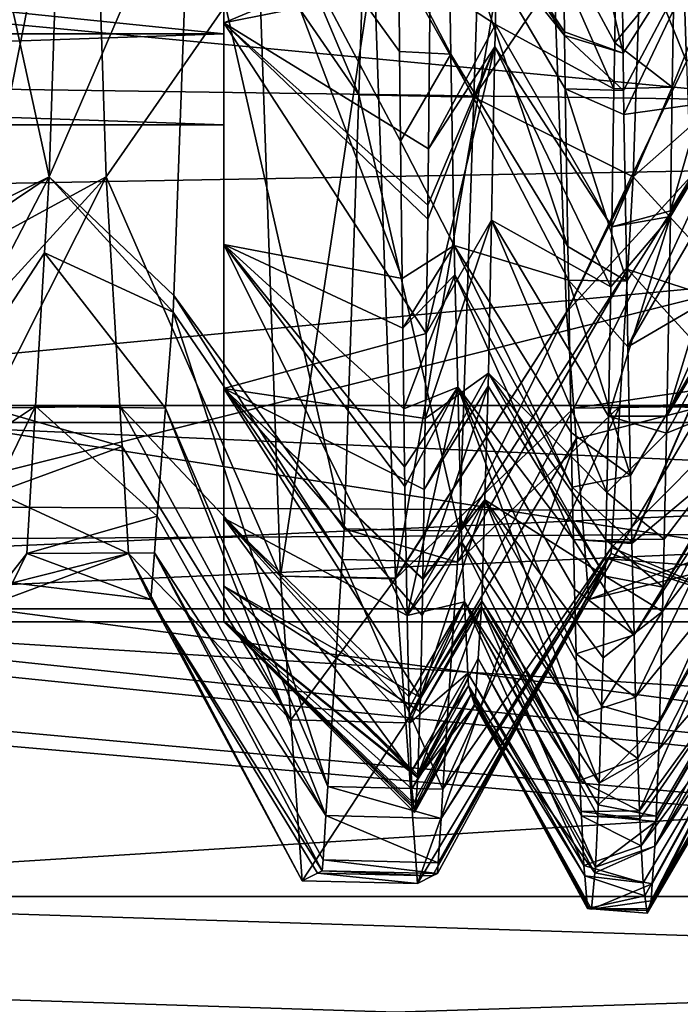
# Model space of a CAD drawing. Extents: x 0 to 200, y 18 to 95.
# Tile 62 of 256: x 70.15 to 71.28, y 36.57 to 38.26. Entities that reach past the tile are written whole.
import ezdxf

# ---------------------------------------------------------------- set-up
doc = ezdxf.new("R2010")
doc.units = 0

msp = doc.modelspace()

# ---------------------------------------------------------------- linework, layer by layer
for points in [[(74.999992, 38.705051, 264.203949), (69.499992, 40.148029, 262.711578), (69.499992, 37.328255, 266.436615)], [(69.499992, 40.148029, 279.288422), (74.999992, 38.705051, 277.796051), (69.499992, 37.328255, 275.563385)], [(57.676323, 39.482059, 55.068108), (57.032787, 38.471405, 54.206055), (77.999992, 36.329296, 51.023918)], [(77.999992, 39.43364, 55.12487), (57.676323, 39.482059, 55.068108), (77.999992, 36.329296, 51.023918)], [(70.499992, 39.447529, 50.816853), (70.499992, 38.694893, 49.305363), (70.499992, 37.872574, 49.534748)], [(70.499992, 38.619595, 51.090416), (70.499992, 39.447529, 50.816853), (70.499992, 37.872574, 49.534748)], [(57.083755, 38.539112, 37.722298), (77.999992, 39.43364, 36.87513), (77.999992, 36.329296, 40.976082)], [(66.999992, 39.196945, 259.53186), (99.683624, 39.210865, 259.553802), (66.999992, 35.485626, 263.375061)], [(99.683624, 39.210865, 259.553802), (100.000092, 38.878841, 259.761322), (66.999992, 35.485626, 263.375061)], [(122.799995, 37.156258, 280.72522), (66.999992, 39.196945, 282.468109), (66.999992, 35.485626, 278.624939)], [(122.799995, 39.196945, 282.468109), (66.999992, 39.196945, 282.468109), (122.799995, 37.156258, 280.72522)], [(70.499992, 39.145817, 40.109821), (70.85421, 38.400295, 40.596745), (70.499992, 38.25161, 41.590683)], [(70.499992, 38.694893, 42.694637), (70.499992, 39.145817, 40.109821), (70.499992, 38.25161, 41.590683)], [(70.201164, 37.98822, 42.173164), (69.956512, 39.107113, 39.33535), (69.921013, 37.848976, 41.304398)], [(70.236015, 39.039757, 40.258156), (69.956512, 39.107113, 39.33535), (70.201164, 37.98822, 42.173164)], [(70.442589, 38.54855, 41.136189), (70.236015, 39.039757, 40.258156), (70.201164, 37.98822, 42.173164)], [(71.04866, 38.785362, 51.358006), (71.264359, 39.02824, 51.720867), (71.292267, 38.185917, 50.186871)], [(71.264359, 39.02824, 51.720867), (71.559372, 38.385303, 51.662868), (71.292267, 38.185917, 50.186871)], [(100.000092, 38.878841, 259.761322), (100.607681, 38.474895, 260.105988), (66.999992, 35.485626, 263.375061)], [(70.05423, 38.634434, 51.043041), (70.271301, 38.81871, 51.339287), (70.082428, 37.870823, 49.449501)], [(70.271301, 38.81871, 51.339287), (70.29882, 37.98822, 49.826836), (70.082428, 37.870823, 49.449501)], [(70.271301, 38.81871, 51.339287), (70.559975, 38.364433, 51.624805), (70.29882, 37.98822, 49.826836)], [(70.45153, 38.790855, 40.630531), (70.442589, 38.54855, 41.136189), (70.731232, 38.128777, 40.902004)], [(70.742119, 38.455162, 40.263931), (70.45153, 38.790855, 40.630531), (70.731232, 38.128777, 40.902004)], [(70.757126, 38.360119, 51.627525), (71.04866, 38.785362, 51.358006), (70.794334, 37.301437, 49.420498)], [(71.04866, 38.785362, 51.358006), (71.086639, 37.75663, 49.211193), (70.794334, 37.301437, 49.420498)], [(71.04866, 38.785362, 51.358006), (71.292267, 38.185917, 50.186871), (71.086639, 37.75663, 49.211193)], [(71.45153, 38.790855, 40.630531), (71.219925, 38.55418, 41.142464), (71.429329, 38.18948, 41.885509)], [(74.999992, 37.573086, 266.554504), (74.999992, 38.705051, 264.203949), (69.499992, 37.328255, 266.436615)], [(74.999992, 38.705051, 277.796051), (74.999992, 37.573086, 275.445496), (69.499992, 37.328255, 275.563385)], [(65.999992, 38.694893, 42.694637), (70.499992, 38.232811, 44.318691), (65.999992, 38.232811, 44.318691)], [(65.999992, 38.694893, 42.694637), (70.499992, 38.694893, 42.694637), (70.499992, 38.232811, 44.318691)], [(70.499992, 38.694893, 49.305363), (65.999992, 38.694893, 49.305363), (65.999992, 38.232811, 47.681309)], [(70.499992, 38.232811, 47.681309), (70.499992, 38.694893, 49.305363), (65.999992, 38.232811, 47.681309)], [(70.499992, 38.694893, 49.305363), (70.499992, 38.232811, 47.681309), (70.499992, 37.404144, 47.873814)], [(70.499992, 37.872574, 49.534748), (70.499992, 38.694893, 49.305363), (70.499992, 37.404144, 47.873814)], [(70.499992, 38.232811, 44.318691), (70.499992, 38.694893, 42.694637), (70.499992, 37.625996, 43.203503)], [(70.499992, 38.694893, 42.694637), (70.499992, 38.25161, 41.590683), (70.499992, 37.625996, 43.203503)], [(71.077423, 38.657631, 52.061481), (70.883202, 38.538502, 51.240997), (71.083221, 38.236629, 51.423561)], [(71.077423, 38.657631, 52.061481), (71.083221, 38.236629, 51.423561), (71.183685, 38.200008, 51.350636)], [(71.178581, 38.556339, 51.922119), (71.077423, 38.657631, 52.061481), (71.183685, 38.200008, 51.350636)], [(71.267914, 38.141697, 40.754581), (71.471085, 38.646252, 40.5998), (71.264709, 37.930378, 41.121052)], [(71.471085, 38.646252, 40.5998), (71.464851, 38.256435, 41.292873), (71.264709, 37.930378, 41.121052)], [(71.270935, 38.341171, 40.408657), (71.471085, 38.646252, 40.5998), (71.267914, 38.141697, 40.754581)], [(70.499992, 38.619595, 51.090416), (70.499992, 37.872574, 49.534748), (70.805344, 37.814377, 50.195518)], [(70.802788, 38.049171, 50.662193), (70.499992, 38.619595, 51.090416), (70.805344, 37.814377, 50.195518)], [(70.801109, 38.202847, 50.967628), (70.499992, 38.619595, 51.090416), (70.802788, 38.049171, 50.662193)], [(70.799553, 38.368942, 51.238495), (70.499992, 38.619595, 51.090416), (70.801109, 38.202847, 50.967628)], [(70.853508, 38.322723, 40.717113), (70.970108, 38.588043, 40.711727), (70.965065, 38.249023, 41.257614)], [(70.965065, 38.249023, 41.257614), (70.970108, 38.588043, 40.711727), (71.168076, 38.138718, 40.752701)], [(70.970108, 38.588043, 40.711727), (71.169327, 38.217766, 40.607281), (71.168076, 38.138718, 40.752701)], [(70.970108, 38.588043, 40.711727), (71.170113, 38.275005, 40.520054), (71.169327, 38.217766, 40.607281)], [(110.863342, 37.567757, 275.501373), (39.5, 38.566761, 277.913177), (41.911797, 37.567757, 275.501373)], [(113.275154, 38.566761, 277.913177), (39.5, 38.566761, 277.913177), (110.863342, 37.567757, 275.501373)], [(103.275146, 38.566761, 267.913177), (105.686966, 37.567757, 270.324982), (47.088192, 37.567757, 270.324982)], [(49.499989, 38.566761, 267.913177), (103.275146, 38.566761, 267.913177), (47.088192, 37.567757, 270.324982)], [(70.442589, 38.54855, 41.136189), (70.201164, 37.98822, 42.173164), (70.414398, 37.785133, 42.729321)], [(70.442589, 38.54855, 41.136189), (70.414398, 37.785133, 42.729321), (70.706474, 37.386234, 42.35368)], [(70.731232, 38.128777, 40.902004), (70.442589, 38.54855, 41.136189), (70.706474, 37.386234, 42.35368)], [(71.219925, 38.55418, 41.142464), (70.928391, 38.124462, 40.89959), (71.201164, 37.98822, 42.173164)], [(71.219925, 38.55418, 41.142464), (70.939262, 38.450779, 40.261692), (70.928391, 38.124462, 40.89959)], [(71.383812, 38.514088, 51.165249), (71.178581, 38.556339, 51.922119), (71.183685, 38.200008, 51.350636)], [(71.429329, 38.18948, 41.885509), (71.219925, 38.55418, 41.142464), (71.201164, 37.98822, 42.173164)], [(56.827553, 38.240475, 38.107998), (57.083755, 38.539112, 37.722298), (77.999992, 36.329296, 40.976082)], [(70.883202, 38.538502, 51.240997), (70.884026, 38.478657, 51.153999), (71.083305, 38.230015, 51.413536)], [(71.083221, 38.236629, 51.423561), (70.883202, 38.538502, 51.240997), (71.083305, 38.230015, 51.413536)], [(71.383812, 38.514088, 51.165249), (71.183685, 38.200008, 51.350636), (71.184601, 38.13628, 51.248421)], [(71.383812, 38.514088, 51.165249), (71.184601, 38.13628, 51.248421), (71.185188, 38.095142, 51.182446)], [(71.390045, 38.123886, 50.472504), (71.383812, 38.514088, 51.165249), (71.185188, 38.095142, 51.182446)], [(70.884026, 38.478657, 51.153999), (70.799553, 38.368942, 51.238495), (70.888992, 38.198288, 50.586739)], [(70.884026, 38.478657, 51.153999), (70.888992, 38.198288, 50.586739), (71.089005, 37.869343, 50.753361)], [(71.084747, 38.13908, 51.247089), (70.884026, 38.478657, 51.153999), (71.089005, 37.869343, 50.753361)], [(71.083305, 38.230015, 51.413536), (70.884026, 38.478657, 51.153999), (71.084747, 38.13908, 51.247089)], [(57.032787, 38.471405, 54.206055), (56.778526, 38.1772, 53.818966), (77.999992, 36.329296, 51.023918)], [(100.607681, 38.474895, 260.105988), (102.160469, 37.442551, 260.986816), (66.999992, 35.485626, 263.375061)], [(70.742119, 38.455162, 40.263931), (70.731232, 38.128777, 40.902004), (70.928391, 38.124462, 40.89959)], [(70.939262, 38.450779, 40.261692), (70.742119, 38.455162, 40.263931), (70.928391, 38.124462, 40.89959)], [(70.85421, 38.400295, 40.596745), (70.853508, 38.322723, 40.717113), (70.499992, 38.25161, 41.590683)], [(70.29882, 37.98822, 49.826836), (70.559975, 38.364433, 51.624805), (70.597198, 37.305252, 49.417252)], [(70.559975, 38.364433, 51.624805), (70.757126, 38.360119, 51.627525), (70.597198, 37.305252, 49.417252)], [(70.597198, 37.305252, 49.417252), (70.757126, 38.360119, 51.627525), (70.794334, 37.301437, 49.420498)], [(70.799553, 38.368942, 51.238495), (70.801109, 38.202847, 50.967628), (70.888992, 38.198288, 50.586739)], [(69.199997, 38.339165, 265.546295), (76.999992, 37.597015, 267), (69.199997, 37.597015, 267)], [(69.199997, 38.339165, 265.546295), (76.999992, 38.339165, 265.546295), (76.999992, 37.597015, 267)], [(76.999992, 37.597015, 275), (76.999992, 38.339165, 276.453705), (69.199997, 37.597015, 275)], [(76.999992, 38.339165, 276.453705), (69.199997, 38.339165, 276.453705), (69.199997, 37.597015, 275)], [(71.169327, 38.217766, 40.607281), (71.270935, 38.341171, 40.408657), (71.267914, 38.141697, 40.754581)], [(71.170113, 38.275005, 40.520054), (71.270935, 38.341171, 40.408657), (71.169327, 38.217766, 40.607281)], [(70.499992, 38.25161, 41.590683), (70.853508, 38.322723, 40.717113), (70.850533, 38.036152, 41.256008)], [(70.853508, 38.322723, 40.717113), (70.965065, 38.249023, 41.257614), (70.850533, 38.036152, 41.256008)], [(70.499992, 38.25161, 41.590683), (70.846863, 37.720028, 41.939034), (70.499992, 37.625996, 43.203503)], [(70.499992, 38.25161, 41.590683), (70.849281, 37.915958, 41.482029), (70.846863, 37.720028, 41.939034)], [(70.499992, 38.25161, 41.590683), (70.849533, 37.93964, 41.437496), (70.849281, 37.915958, 41.482029)], [(70.499992, 38.25161, 41.590683), (70.850533, 38.036152, 41.256008), (70.849533, 37.93964, 41.437496)], [(70.965065, 38.249023, 41.257614), (70.964317, 38.21056, 41.345459), (70.850533, 38.036152, 41.256008)], [(70.964317, 38.21056, 41.345459), (70.965065, 38.249023, 41.257614), (71.164322, 37.902584, 41.187122)], [(70.965065, 38.249023, 41.257614), (71.168076, 38.138718, 40.752701), (71.164322, 37.902584, 41.187122)], [(71.464851, 38.256435, 41.292873), (71.461319, 38.035931, 41.684917), (71.258469, 37.578545, 41.864212)], [(71.264557, 37.920555, 41.138084), (71.464851, 38.256435, 41.292873), (71.258469, 37.578545, 41.864212)], [(71.264709, 37.930378, 41.121052), (71.464851, 38.256435, 41.292873), (71.264557, 37.920555, 41.138084)], [(55.795616, 37.037598, 39.66156), (56.827553, 38.240475, 38.107998), (77.999992, 36.329296, 40.976082)], [(65.999992, 38.232811, 44.318691), (70.499992, 38.077015, 46), (65.999992, 38.077015, 46)], [(70.499992, 38.232811, 47.681309), (65.999992, 38.232811, 47.681309), (65.999992, 38.077015, 46)], [(70.499992, 38.077015, 46), (70.499992, 38.232811, 47.681309), (65.999992, 38.077015, 46)], [(65.999992, 38.232811, 44.318691), (70.499992, 38.232811, 44.318691), (70.499992, 38.077015, 46)], [(70.499992, 38.232811, 47.681309), (70.499992, 38.077015, 46), (70.499992, 37.228249, 46.157074)], [(70.499992, 37.404144, 47.873814), (70.499992, 38.232811, 47.681309), (70.499992, 37.228249, 46.157074)], [(70.499992, 38.232811, 44.318691), (70.499992, 37.625996, 43.203503), (70.499992, 37.287701, 44.900005)], [(70.499992, 38.077015, 46), (70.499992, 38.232811, 44.318691), (70.499992, 37.287701, 44.900005)], [(71.083221, 38.236629, 51.423561), (71.083305, 38.230015, 51.413536), (71.183685, 38.200008, 51.350636)], [(71.083305, 38.230015, 51.413536), (71.084747, 38.13908, 51.247089), (71.184601, 38.13628, 51.248421)], [(71.183685, 38.200008, 51.350636), (71.083305, 38.230015, 51.413536), (71.184601, 38.13628, 51.248421)], [(70.964317, 38.21056, 41.345459), (70.958519, 37.914219, 42.022236), (70.846863, 37.720028, 41.939034)], [(70.849281, 37.915958, 41.482029), (70.964317, 38.21056, 41.345459), (70.846863, 37.720028, 41.939034)], [(70.849533, 37.93964, 41.437496), (70.964317, 38.21056, 41.345459), (70.849281, 37.915958, 41.482029)], [(70.850533, 38.036152, 41.256008), (70.964317, 38.21056, 41.345459), (70.849533, 37.93964, 41.437496)], [(70.958519, 37.914219, 42.022236), (70.964317, 38.21056, 41.345459), (71.162704, 37.800377, 41.375153)], [(70.964317, 38.21056, 41.345459), (71.164322, 37.902584, 41.187122), (71.162704, 37.800377, 41.375153)], [(71.169327, 38.217766, 40.607281), (71.267914, 38.141697, 40.754581), (71.168076, 38.138718, 40.752701)], [(70.888992, 38.198288, 50.586739), (70.801109, 38.202847, 50.967628), (70.802788, 38.049171, 50.662193)], [(70.888992, 38.198288, 50.586739), (70.802788, 38.049171, 50.662193), (70.894783, 37.870903, 49.924358)], [(70.888992, 38.198288, 50.586739), (70.894783, 37.870903, 49.924358), (71.089928, 37.811226, 50.646984)], [(71.089005, 37.869343, 50.753361), (70.888992, 38.198288, 50.586739), (71.089928, 37.811226, 50.646984)], [(56.778526, 38.1772, 53.818966), (55.740929, 36.976627, 52.239357), (77.999992, 36.329296, 51.023918)], [(71.292267, 38.185917, 50.186871), (71.298813, 37.98822, 49.826836), (71.086639, 37.75663, 49.211193)], [(71.429329, 38.18948, 41.885509), (71.201164, 37.98822, 42.173164), (71.413345, 37.75663, 42.788807)], [(71.168076, 38.138718, 40.752701), (71.267914, 38.141697, 40.754581), (71.164322, 37.902584, 41.187122)], [(71.267914, 38.141697, 40.754581), (71.264709, 37.930378, 41.121052), (71.164322, 37.902584, 41.187122)], [(70.731232, 38.128777, 40.902004), (70.706474, 37.386234, 42.35368), (70.903641, 37.381809, 42.351357)], [(70.928391, 38.124462, 40.89959), (70.731232, 38.128777, 40.902004), (70.903641, 37.381809, 42.351357)], [(71.201164, 37.98822, 42.173164), (70.928391, 38.124462, 40.89959), (70.903641, 37.381809, 42.351357)], [(71.084747, 38.13908, 51.247089), (71.089005, 37.869343, 50.753361), (71.189919, 37.809982, 50.627308)], [(71.185188, 38.095142, 51.182446), (71.084747, 38.13908, 51.247089), (71.189919, 37.809982, 50.627308)], [(71.184601, 38.13628, 51.248421), (71.084747, 38.13908, 51.247089), (71.185188, 38.095142, 51.182446)], [(71.390045, 38.123886, 50.472504), (71.185188, 38.095142, 51.182446), (71.189919, 37.809982, 50.627308)], [(71.390045, 38.123886, 50.472504), (71.189919, 37.809982, 50.627308), (71.191788, 37.697186, 50.407719)], [(71.391373, 38.040981, 50.325325), (71.390045, 38.123886, 50.472504), (71.191788, 37.697186, 50.407719)], [(70.499992, 38.077015, 46), (70.499992, 37.287701, 44.900005), (70.499992, 37.227016, 46)], [(70.499992, 37.228249, 46.157074), (70.499992, 38.077015, 46), (70.499992, 37.227016, 46)], [(70.894783, 37.870903, 49.924358), (70.802788, 38.049171, 50.662193), (70.805344, 37.814377, 50.195518)], [(71.396286, 37.816494, 49.741508), (71.391373, 38.040981, 50.325325), (71.191788, 37.697186, 50.407719)], [(71.461319, 38.035931, 41.684917), (71.458626, 37.912842, 42.006557), (71.258469, 37.578545, 41.864212)], [(70.193481, 37.858452, 42.637005), (70.201164, 37.98822, 42.173164), (69.901947, 37.412182, 42.479816)], [(70.201164, 37.98822, 42.173164), (69.919594, 37.798698, 41.383087), (69.901947, 37.412182, 42.479816)], [(70.201164, 37.98822, 42.173164), (69.921013, 37.848976, 41.304398), (69.919594, 37.798698, 41.383087)], [(70.082428, 37.870823, 49.449501), (70.29882, 37.98822, 49.826836), (70.086639, 37.75663, 49.211193)], [(70.086639, 37.75663, 49.211193), (70.29882, 37.98822, 49.826836), (70.099365, 37.592659, 48.430271)], [(70.29882, 37.98822, 49.826836), (70.322044, 37.59602, 48.424969), (70.099365, 37.592659, 48.430271)], [(70.201164, 37.98822, 42.173164), (70.193481, 37.858452, 42.637005), (70.413353, 37.75663, 42.788807)], [(70.414398, 37.785133, 42.729321), (70.201164, 37.98822, 42.173164), (70.413353, 37.75663, 42.788807)], [(70.322044, 37.59602, 48.424969), (70.29882, 37.98822, 49.826836), (70.597198, 37.305252, 49.417252)], [(71.191765, 37.829475, 42.740574), (71.201164, 37.98822, 42.173164), (70.903641, 37.381809, 42.351357)], [(71.086639, 37.75663, 49.211193), (71.298813, 37.98822, 49.826836), (71.099373, 37.592659, 48.430271)], [(71.298813, 37.98822, 49.826836), (71.320335, 37.624935, 48.52832), (71.099373, 37.592659, 48.430271)], [(71.201164, 37.98822, 42.173164), (71.191765, 37.829475, 42.740574), (71.413345, 37.75663, 42.788807)], [(71.264709, 37.930378, 41.121052), (71.264557, 37.920555, 41.138084), (71.164322, 37.902584, 41.187122)], [(70.958519, 37.914219, 42.022236), (70.9534, 37.652458, 42.620045), (70.845062, 37.574654, 42.278118)], [(70.846863, 37.720028, 41.939034), (70.958519, 37.914219, 42.022236), (70.845062, 37.574654, 42.278118)], [(70.9534, 37.652458, 42.620045), (70.958519, 37.914219, 42.022236), (71.156075, 37.448418, 42.174881)], [(70.958519, 37.914219, 42.022236), (71.158531, 37.578735, 41.878769), (71.156075, 37.448418, 42.174881)], [(70.958519, 37.914219, 42.022236), (71.162704, 37.800377, 41.375153), (71.158531, 37.578735, 41.878769)], [(71.158531, 37.578735, 41.878769), (71.264557, 37.920555, 41.138084), (71.258469, 37.578545, 41.864212)], [(71.162704, 37.800377, 41.375153), (71.264557, 37.920555, 41.138084), (71.158531, 37.578735, 41.878769)], [(71.164322, 37.902584, 41.187122), (71.264557, 37.920555, 41.138084), (71.162704, 37.800377, 41.375153)], [(71.258469, 37.578545, 41.864212), (71.458626, 37.912842, 42.006557), (71.257957, 37.549526, 41.925819)], [(71.458626, 37.912842, 42.006557), (71.452385, 37.628635, 42.749187), (71.257957, 37.549526, 41.925819)], [(70.499992, 37.872574, 49.534748), (70.499992, 37.404144, 47.873814), (70.813805, 37.23774, 48.566925)], [(70.810135, 37.458553, 49.284939), (70.499992, 37.872574, 49.534748), (70.813805, 37.23774, 48.566925)], [(70.80957, 37.491913, 49.393406), (70.499992, 37.872574, 49.534748), (70.810135, 37.458553, 49.284939)], [(70.808266, 37.591381, 49.640831), (70.499992, 37.872574, 49.534748), (70.80957, 37.491913, 49.393406)], [(70.806458, 37.729469, 49.984322), (70.499992, 37.872574, 49.534748), (70.808266, 37.591381, 49.640831)], [(70.805344, 37.814377, 50.195518), (70.499992, 37.872574, 49.534748), (70.806458, 37.729469, 49.984322)], [(70.17794, 37.59602, 43.575031), (70.193481, 37.858452, 42.637005), (69.901947, 37.412182, 42.479816)], [(70.193481, 37.858452, 42.637005), (70.17794, 37.59602, 43.575031), (70.40062, 37.592659, 43.569729)], [(70.413353, 37.75663, 42.788807), (70.193481, 37.858452, 42.637005), (70.40062, 37.592659, 43.569729)], [(70.894783, 37.870903, 49.924358), (70.805344, 37.814377, 50.195518), (70.806458, 37.729469, 49.984322)], [(70.895676, 37.820358, 49.822094), (70.894783, 37.870903, 49.924358), (70.806458, 37.729469, 49.984322)], [(70.894783, 37.870903, 49.924358), (70.895676, 37.820358, 49.822094), (71.096558, 37.457466, 49.847633)], [(71.094803, 37.55098, 50.058937), (70.894783, 37.870903, 49.924358), (71.096558, 37.457466, 49.847633)], [(71.089928, 37.811226, 50.646984), (70.894783, 37.870903, 49.924358), (71.094803, 37.55098, 50.058937)], [(71.089005, 37.869343, 50.753361), (71.089928, 37.811226, 50.646984), (71.189919, 37.809982, 50.627308)], [(71.177948, 37.59602, 43.575031), (71.191765, 37.829475, 42.740574), (70.900246, 37.329014, 42.568111)], [(71.191765, 37.829475, 42.740574), (70.903641, 37.381809, 42.351357), (70.900246, 37.329014, 42.568111)], [(71.40126, 37.600925, 43.530373), (71.191765, 37.829475, 42.740574), (71.177948, 37.59602, 43.575031)], [(71.413345, 37.75663, 42.788807), (71.191765, 37.829475, 42.740574), (71.40126, 37.600925, 43.530373)], [(70.895676, 37.820358, 49.822094), (70.806458, 37.729469, 49.984322), (70.808266, 37.591381, 49.640831)], [(70.900581, 37.628151, 49.228119), (70.895676, 37.820358, 49.822094), (70.808266, 37.591381, 49.640831)], [(70.895676, 37.820358, 49.822094), (70.900581, 37.628151, 49.228119), (71.098633, 37.367668, 49.588638)], [(71.096558, 37.457466, 49.847633), (70.895676, 37.820358, 49.822094), (71.098633, 37.367668, 49.588638)], [(71.191788, 37.697186, 50.407719), (71.089928, 37.811226, 50.646984), (71.196152, 37.477486, 49.875858)], [(71.089928, 37.811226, 50.646984), (71.094803, 37.55098, 50.058937), (71.196152, 37.477486, 49.875858)], [(71.189919, 37.809982, 50.627308), (71.089928, 37.811226, 50.646984), (71.191788, 37.697186, 50.407719)], [(71.396286, 37.816494, 49.741508), (71.191788, 37.697186, 50.407719), (71.196152, 37.477486, 49.875858)], [(71.396286, 37.816494, 49.741508), (71.196152, 37.477486, 49.875858), (71.19841, 37.363464, 49.599831)], [(71.396286, 37.816494, 49.741508), (71.19841, 37.363464, 49.599831), (71.198486, 37.360672, 49.591076)], [(71.402519, 37.531208, 48.999584), (71.396286, 37.816494, 49.741508), (71.198486, 37.360672, 49.591076)], [(70.414398, 37.785133, 42.729321), (70.413353, 37.75663, 42.788807), (70.703087, 37.333633, 42.569717)], [(70.706474, 37.386234, 42.35368), (70.414398, 37.785133, 42.729321), (70.703087, 37.333633, 42.569717)], [(70.413353, 37.75663, 42.788807), (70.40062, 37.592659, 43.569729), (70.678123, 36.945248, 44.164879)], [(70.703087, 37.333633, 42.569717), (70.413353, 37.75663, 42.788807), (70.678123, 36.945248, 44.164879)], [(70.794334, 37.301437, 49.420498), (71.086639, 37.75663, 49.211193), (70.794373, 37.300362, 49.418259)], [(71.086639, 37.75663, 49.211193), (71.099373, 37.592659, 48.430271), (70.794373, 37.300362, 49.418259)], [(70.499992, 37.625996, 43.203503), (70.846863, 37.720028, 41.939034), (70.845062, 37.574654, 42.278118)], [(70.9534, 37.652458, 42.620045), (70.952728, 37.629894, 42.702797), (70.843193, 37.453396, 42.642479)], [(70.845062, 37.574654, 42.278118), (70.9534, 37.652458, 42.620045), (70.843193, 37.453396, 42.642479)], [(70.952728, 37.629894, 42.702797), (70.9534, 37.652458, 42.620045), (71.152733, 37.305115, 42.591633)], [(70.9534, 37.652458, 42.620045), (71.154182, 37.367168, 42.411171), (71.152733, 37.305115, 42.591633)], [(70.9534, 37.652458, 42.620045), (71.156075, 37.448418, 42.174881), (71.154182, 37.367168, 42.411171)], [(70.499992, 37.625996, 43.203503), (70.839516, 37.237495, 43.362938), (70.836609, 37.097481, 43.941311)], [(70.499992, 37.287701, 44.900005), (70.499992, 37.625996, 43.203503), (70.836609, 37.097481, 43.941311)], [(70.499992, 37.625996, 43.203503), (70.84079, 37.299145, 43.10828), (70.839516, 37.237495, 43.362938)], [(70.499992, 37.625996, 43.203503), (70.840836, 37.301197, 43.0998), (70.84079, 37.299145, 43.10828)], [(70.499992, 37.625996, 43.203503), (70.843193, 37.453396, 42.642479), (70.840836, 37.301197, 43.0998)], [(70.499992, 37.625996, 43.203503), (70.845062, 37.574654, 42.278118), (70.843193, 37.453396, 42.642479)], [(70.900581, 37.628151, 49.228119), (70.808266, 37.591381, 49.640831), (70.80957, 37.491913, 49.393406)], [(70.900581, 37.628151, 49.228119), (70.80957, 37.491913, 49.393406), (70.810135, 37.458553, 49.284939)], [(70.900581, 37.628151, 49.228119), (70.810135, 37.458553, 49.284939), (70.813805, 37.23774, 48.566925)], [(70.90638, 37.400669, 48.525124), (70.900581, 37.628151, 49.228119), (70.813805, 37.23774, 48.566925)], [(70.952728, 37.629894, 42.702797), (70.94693, 37.435535, 43.4156), (70.840836, 37.301197, 43.0998)], [(70.843193, 37.453396, 42.642479), (70.952728, 37.629894, 42.702797), (70.840836, 37.301197, 43.0998)], [(71.103165, 37.171906, 49.024014), (70.900581, 37.628151, 49.228119), (71.106392, 37.06625, 48.611595)], [(70.900581, 37.628151, 49.228119), (70.90638, 37.400669, 48.525124), (71.106392, 37.06625, 48.611595)], [(71.100594, 37.282795, 49.343849), (70.900581, 37.628151, 49.228119), (71.103165, 37.171906, 49.024014)], [(71.098633, 37.367668, 49.588638), (70.900581, 37.628151, 49.228119), (71.100594, 37.282795, 49.343849)], [(70.94693, 37.435535, 43.4156), (70.952728, 37.629894, 42.702797), (71.152733, 37.305115, 42.591633)], [(71.320335, 37.624935, 48.52832), (71.322037, 37.59602, 48.424969), (71.099373, 37.592659, 48.430271)], [(71.252243, 37.286194, 42.632526), (71.452385, 37.628635, 42.749187), (71.251335, 37.24437, 42.744766)], [(71.452385, 37.628635, 42.749187), (71.449646, 37.503975, 43.074921), (71.251335, 37.24437, 42.744766)], [(71.254021, 37.368427, 42.411839), (71.452385, 37.628635, 42.749187), (71.252243, 37.286194, 42.632526)], [(71.257957, 37.549526, 41.925819), (71.452385, 37.628635, 42.749187), (71.254021, 37.368427, 42.411839)], [(76.999992, 37.597015, 267), (76.999992, 37.248913, 267), (69.199997, 37.248913, 267)], [(69.199997, 37.597015, 267), (76.999992, 37.597015, 267), (69.199997, 37.248913, 267)], [(76.999992, 37.248913, 275), (69.199997, 37.597015, 275), (69.199997, 37.248913, 275)], [(76.999992, 37.597015, 275), (69.199997, 37.597015, 275), (76.999992, 37.248913, 275)], [(70.163002, 37.34367, 44.47702), (70.17794, 37.59602, 43.575031), (69.882408, 36.984432, 43.693546)], [(70.17794, 37.59602, 43.575031), (69.901947, 37.412182, 42.479816), (69.882408, 36.984432, 43.693546)], [(70.099365, 37.592659, 48.430271), (70.322044, 37.59602, 48.424969), (70.326118, 37.527184, 48.178921)], [(70.099365, 37.592659, 48.430271), (70.326118, 37.527184, 48.178921), (70.110573, 37.448311, 47.742786)], [(70.386269, 37.407841, 44.449959), (70.17794, 37.59602, 43.575031), (70.163002, 37.34367, 44.47702)], [(70.40062, 37.592659, 43.569729), (70.17794, 37.59602, 43.575031), (70.386269, 37.407841, 44.449959)], [(70.326118, 37.527184, 48.178921), (70.322044, 37.59602, 48.424969), (70.614754, 37.05899, 48.287697)], [(70.322044, 37.59602, 48.424969), (70.597198, 37.305252, 49.417252), (70.614754, 37.05899, 48.287697)], [(70.40062, 37.592659, 43.569729), (70.386269, 37.407841, 44.449959), (70.674919, 36.895508, 44.369171)], [(70.678123, 36.945248, 44.164879), (70.40062, 37.592659, 43.569729), (70.674919, 36.895508, 44.369171)], [(70.794373, 37.300362, 49.418259), (71.099373, 37.592659, 48.430271), (70.81192, 37.054153, 48.288788)], [(71.099373, 37.592659, 48.430271), (71.103447, 37.540119, 48.180035), (70.81192, 37.054153, 48.288788)], [(71.163635, 37.354244, 44.439217), (71.177948, 37.59602, 43.575031), (70.875282, 36.940372, 44.163696)], [(71.177948, 37.59602, 43.575031), (70.900246, 37.329014, 42.568111), (70.875282, 36.940372, 44.163696)], [(71.099373, 37.592659, 48.430271), (71.322037, 37.59602, 48.424969), (71.103447, 37.540119, 48.180035)], [(71.103447, 37.540119, 48.180035), (71.322037, 37.59602, 48.424969), (71.124825, 37.264843, 46.868992)], [(71.322037, 37.59602, 48.424969), (71.336983, 37.34367, 47.52298), (71.124825, 37.264843, 46.868992)], [(71.40062, 37.592659, 43.569729), (71.177948, 37.59602, 43.575031), (71.163635, 37.354244, 44.439217)], [(71.40062, 37.592659, 43.569729), (71.163635, 37.354244, 44.439217), (71.375168, 37.264843, 45.131008)], [(71.40126, 37.600925, 43.530373), (71.177948, 37.59602, 43.575031), (71.40062, 37.592659, 43.569729)], [(74.999992, 37.573086, 266.554504), (69.499992, 37.328255, 266.436615), (74.999992, 36.6003, 268.574524)], [(69.499992, 37.328255, 275.563385), (74.999992, 37.573086, 275.445496), (74.999992, 36.6003, 273.425476)], [(71.158531, 37.578735, 41.878769), (71.257957, 37.549526, 41.925819), (71.156075, 37.448418, 42.174881)], [(71.158531, 37.578735, 41.878769), (71.258469, 37.578545, 41.864212), (71.257957, 37.549526, 41.925819)], [(108.275154, 37.227016, 272.913177), (41.911797, 37.567757, 275.501373), (44.499992, 37.227016, 272.913177)], [(110.863342, 37.567757, 275.501373), (41.911797, 37.567757, 275.501373), (108.275154, 37.227016, 272.913177)], [(105.686966, 37.567757, 270.324982), (108.275154, 37.227016, 272.913177), (44.499992, 37.227016, 272.913177)], [(47.088192, 37.567757, 270.324982), (105.686966, 37.567757, 270.324982), (44.499992, 37.227016, 272.913177)], [(70.81192, 37.054153, 48.288788), (71.103447, 37.540119, 48.180035), (70.831528, 36.778938, 47.026253)], [(71.103447, 37.540119, 48.180035), (71.124825, 37.264843, 46.868992), (70.831528, 36.778938, 47.026253)], [(71.196152, 37.477486, 49.875858), (71.094803, 37.55098, 50.058937), (71.096558, 37.457466, 49.847633)], [(71.156075, 37.448418, 42.174881), (71.257957, 37.549526, 41.925819), (71.254021, 37.368427, 42.411839)], [(70.110573, 37.448311, 47.742786), (70.326118, 37.527184, 48.178921), (70.336983, 37.34367, 47.52298)], [(70.336983, 37.34367, 47.52298), (70.326118, 37.527184, 48.178921), (70.614754, 37.05899, 48.287697)], [(71.402519, 37.531208, 48.999584), (71.198486, 37.360672, 49.591076), (71.202385, 37.204468, 49.100929)], [(71.403023, 37.508282, 48.939964), (71.402519, 37.531208, 48.999584), (71.202385, 37.204468, 49.100929)], [(71.403023, 37.508282, 48.939964), (71.202385, 37.204468, 49.100929), (71.20504, 37.098011, 48.766888)], [(71.408752, 37.348572, 48.226974), (71.403023, 37.508282, 48.939964), (71.20504, 37.098011, 48.766888)], [(71.251335, 37.24437, 42.744766), (71.449646, 37.503975, 43.074921), (71.246002, 37.054699, 43.421207)], [(71.449646, 37.503975, 43.074921), (71.446152, 37.407127, 43.509712), (71.246002, 37.054699, 43.421207)], [(71.196152, 37.477486, 49.875858), (71.096558, 37.457466, 49.847633), (71.19841, 37.363464, 49.599831)], [(71.096558, 37.457466, 49.847633), (71.098633, 37.367668, 49.588638), (71.19841, 37.363464, 49.599831)], [(102.160469, 37.442551, 260.986816), (103.654854, 36.836693, 261.635895), (66.999992, 35.485626, 263.375061)], [(70.110573, 37.448311, 47.742786), (70.336983, 37.34367, 47.52298), (70.124817, 37.264843, 46.868992)], [(70.94693, 37.435535, 43.4156), (70.941765, 37.262337, 44.050785), (70.836609, 37.097481, 43.941311)], [(70.839516, 37.237495, 43.362938), (70.94693, 37.435535, 43.4156), (70.836609, 37.097481, 43.941311)], [(70.84079, 37.299145, 43.10828), (70.94693, 37.435535, 43.4156), (70.839516, 37.237495, 43.362938)], [(70.840836, 37.301197, 43.0998), (70.94693, 37.435535, 43.4156), (70.84079, 37.299145, 43.10828)], [(70.941765, 37.262337, 44.050785), (70.94693, 37.435535, 43.4156), (71.14286, 36.95076, 43.844273)], [(70.94693, 37.435535, 43.4156), (71.146942, 37.083118, 43.322266), (71.14286, 36.95076, 43.844273)], [(70.94693, 37.435535, 43.4156), (71.149475, 37.165226, 42.998455), (71.146942, 37.083118, 43.322266)], [(70.94693, 37.435535, 43.4156), (71.152733, 37.305115, 42.591633), (71.149475, 37.165226, 42.998455)], [(71.156075, 37.448418, 42.174881), (71.254021, 37.368427, 42.411839), (71.154182, 37.367168, 42.411171)], [(70.381393, 37.345078, 44.748886), (70.386269, 37.407841, 44.449959), (70.163002, 37.34367, 44.47702)], [(70.386269, 37.407841, 44.449959), (70.381393, 37.345078, 44.748886), (70.674919, 36.895508, 44.369171)], [(70.499992, 37.404144, 47.873814), (70.499992, 37.228249, 46.157074), (70.821152, 36.970741, 47.090736)], [(70.818039, 37.053661, 47.721886), (70.499992, 37.404144, 47.873814), (70.821152, 36.970741, 47.090736)], [(70.817474, 37.078045, 47.833813), (70.499992, 37.404144, 47.873814), (70.818039, 37.053661, 47.721886)], [(70.816986, 37.09938, 47.93177), (70.499992, 37.404144, 47.873814), (70.817474, 37.078045, 47.833813)], [(70.813805, 37.23774, 48.566925), (70.499992, 37.404144, 47.873814), (70.816986, 37.09938, 47.93177)], [(70.907318, 37.363731, 48.410973), (70.90638, 37.400669, 48.525124), (70.813805, 37.23774, 48.566925)], [(70.90638, 37.400669, 48.525124), (70.907318, 37.363731, 48.410973), (71.106392, 37.06625, 48.611595)], [(71.246002, 37.054699, 43.421207), (71.446152, 37.407127, 43.509712), (71.244705, 37.008316, 43.586628)], [(71.446152, 37.407127, 43.509712), (71.439911, 37.234238, 44.285873), (71.244705, 37.008316, 43.586628)], [(70.706474, 37.386234, 42.35368), (70.703087, 37.333633, 42.569717), (70.900246, 37.329014, 42.568111)], [(70.903641, 37.381809, 42.351357), (70.706474, 37.386234, 42.35368), (70.900246, 37.329014, 42.568111)], [(71.098633, 37.367668, 49.588638), (71.100594, 37.282795, 49.343849), (71.202385, 37.204468, 49.100929)], [(71.198486, 37.360672, 49.591076), (71.098633, 37.367668, 49.588638), (71.202385, 37.204468, 49.100929)], [(71.19841, 37.363464, 49.599831), (71.098633, 37.367668, 49.588638), (71.198486, 37.360672, 49.591076)], [(71.152733, 37.305115, 42.591633), (71.154182, 37.367168, 42.411171), (71.252243, 37.286194, 42.632526)], [(71.154182, 37.367168, 42.411171), (71.254021, 37.368427, 42.411839), (71.252243, 37.286194, 42.632526)], [(70.91217, 37.261333, 47.801178), (70.907318, 37.363731, 48.410973), (70.813805, 37.23774, 48.566925)], [(71.16301, 37.34367, 44.47702), (71.163635, 37.354244, 44.439217), (70.872086, 36.890518, 44.368378)], [(71.163635, 37.354244, 44.439217), (70.875282, 36.940372, 44.163696), (70.872086, 36.890518, 44.368378)], [(71.106392, 37.06625, 48.611595), (70.907318, 37.363731, 48.410973), (71.109772, 36.955601, 48.179684)], [(70.907318, 37.363731, 48.410973), (70.91217, 37.261333, 47.801178), (71.109772, 36.955601, 48.179684)], [(71.163635, 37.354244, 44.439217), (71.16301, 37.34367, 44.47702), (71.375168, 37.264843, 45.131008)], [(70.138657, 37.293404, 46.002289), (70.163002, 37.34367, 44.47702), (69.882408, 36.984432, 43.693546)], [(70.336983, 37.34367, 47.52298), (70.138657, 37.293404, 46.002289), (70.124817, 37.264843, 46.868992)], [(70.163002, 37.34367, 44.47702), (70.138657, 37.293404, 46.002289), (70.375168, 37.264843, 45.131008)], [(70.138657, 37.293404, 46.002289), (70.336983, 37.34367, 47.52298), (70.375168, 37.264843, 45.131008)], [(70.381393, 37.345078, 44.748886), (70.163002, 37.34367, 44.47702), (70.375168, 37.264843, 45.131008)], [(70.375168, 37.264843, 45.131008), (70.336983, 37.34367, 47.52298), (70.634369, 36.783875, 47.025818)], [(70.336983, 37.34367, 47.52298), (70.614754, 37.05899, 48.287697), (70.634369, 36.783875, 47.025818)], [(70.381393, 37.345078, 44.748886), (70.375168, 37.264843, 45.131008), (70.668846, 36.801044, 44.757145)], [(70.670059, 36.819851, 44.679897), (70.381393, 37.345078, 44.748886), (70.668846, 36.801044, 44.757145)], [(70.674919, 36.895508, 44.369171), (70.381393, 37.345078, 44.748886), (70.670059, 36.819851, 44.679897)], [(70.703087, 37.333633, 42.569717), (70.678123, 36.945248, 44.164879), (70.875282, 36.940372, 44.163696)], [(70.900246, 37.329014, 42.568111), (70.703087, 37.333633, 42.569717), (70.875282, 36.940372, 44.163696)], [(71.124825, 37.264843, 46.868992), (71.158783, 37.334957, 44.741352), (70.857635, 36.792049, 45.307571)], [(71.158783, 37.334957, 44.741352), (70.866028, 36.796265, 44.755341), (70.857635, 36.792049, 45.307571)], [(71.158783, 37.334957, 44.741352), (70.867218, 36.8148, 44.679241), (70.866028, 36.796265, 44.755341)], [(71.158783, 37.334957, 44.741352), (70.872086, 36.890518, 44.368378), (70.867218, 36.8148, 44.679241)], [(71.158783, 37.334957, 44.741352), (71.16301, 37.34367, 44.47702), (70.872086, 36.890518, 44.368378)], [(71.336983, 37.34367, 47.52298), (71.348373, 37.320148, 46.809242), (71.124825, 37.264843, 46.868992)], [(71.348373, 37.320148, 46.809242), (71.158783, 37.334957, 44.741352), (71.124825, 37.264843, 46.868992)], [(71.16301, 37.34367, 44.47702), (71.158783, 37.334957, 44.741352), (71.375168, 37.264843, 45.131008)], [(71.158783, 37.334957, 44.741352), (71.348373, 37.320148, 46.809242), (71.375168, 37.264843, 45.131008)], [(71.408752, 37.348572, 48.226974), (71.20504, 37.098011, 48.766888), (71.208611, 36.992805, 48.307125)], [(71.408752, 37.348572, 48.226974), (71.208611, 36.992805, 48.307125), (71.211647, 36.903648, 47.9175)], [(71.414673, 37.183495, 47.490032), (71.408752, 37.348572, 48.226974), (71.211647, 36.903648, 47.9175)], [(74.999992, 36.6003, 268.574524), (69.499992, 37.328255, 266.436615), (69.499992, 36.327015, 271)], [(69.499992, 37.328255, 275.563385), (74.999992, 36.6003, 273.425476), (69.499992, 36.327015, 271)], [(70.597198, 37.305252, 49.417252), (70.794373, 37.300362, 49.418259), (70.614754, 37.05899, 48.287697)], [(70.597198, 37.305252, 49.417252), (70.794334, 37.301437, 49.420498), (70.794373, 37.300362, 49.418259)], [(70.614754, 37.05899, 48.287697), (70.794373, 37.300362, 49.418259), (70.81192, 37.054153, 48.288788)], [(71.152733, 37.305115, 42.591633), (71.251335, 37.24437, 42.744766), (71.149475, 37.165226, 42.998455)], [(71.152733, 37.305115, 42.591633), (71.252243, 37.286194, 42.632526), (71.251335, 37.24437, 42.744766)], [(70.499992, 37.287701, 44.900005), (70.832169, 36.961853, 44.840607), (70.832062, 36.960239, 44.863659)], [(70.499992, 37.227016, 46), (70.499992, 37.287701, 44.900005), (70.832062, 36.960239, 44.863659)], [(70.499992, 37.287701, 44.900005), (70.83239, 36.964928, 44.796738), (70.832169, 36.961853, 44.840607)], [(70.499992, 37.287701, 44.900005), (70.835846, 37.07338, 44.096855), (70.83239, 36.964928, 44.796738)], [(70.499992, 37.287701, 44.900005), (70.836609, 37.097481, 43.941311), (70.835846, 37.07338, 44.096855)], [(71.202385, 37.204468, 49.100929), (71.100594, 37.282795, 49.343849), (71.103165, 37.171906, 49.024014)], [(70.660477, 36.796879, 45.307606), (70.375168, 37.264843, 45.131008), (70.634369, 36.783875, 47.025818)], [(70.668846, 36.801044, 44.757145), (70.375168, 37.264843, 45.131008), (70.660477, 36.796879, 45.307606)], [(71.124825, 37.264843, 46.868992), (70.857635, 36.792049, 45.307571), (70.831528, 36.778938, 47.026253)], [(69.199997, 37.248913, 267), (76.999992, 36.757065, 268.562225), (69.199997, 36.757065, 268.562225)], [(69.199997, 37.248913, 267), (76.999992, 37.248913, 267), (76.999992, 36.757065, 268.562225)], [(76.999992, 36.757065, 273.437744), (76.999992, 37.248913, 275), (69.199997, 36.757065, 273.437744)], [(76.999992, 37.248913, 275), (69.199997, 37.248913, 275), (69.199997, 36.757065, 273.437744)], [(70.91217, 37.261333, 47.801178), (70.813805, 37.23774, 48.566925), (70.816986, 37.09938, 47.93177)], [(70.91217, 37.261333, 47.801178), (70.816986, 37.09938, 47.93177), (70.817474, 37.078045, 47.833813)], [(70.91217, 37.261333, 47.801178), (70.817474, 37.078045, 47.833813), (70.818039, 37.053661, 47.721886)], [(70.917961, 37.138969, 47.072491), (70.91217, 37.261333, 47.801178), (70.818039, 37.053661, 47.721886)], [(70.941132, 37.252754, 44.130276), (70.935349, 37.164337, 44.863754), (70.83239, 36.964928, 44.796738)], [(70.835846, 37.07338, 44.096855), (70.941132, 37.252754, 44.130276), (70.83239, 36.964928, 44.796738)], [(70.941765, 37.262337, 44.050785), (70.941132, 37.252754, 44.130276), (70.835846, 37.07338, 44.096855)], [(70.836609, 37.097481, 43.941311), (70.941765, 37.262337, 44.050785), (70.835846, 37.07338, 44.096855)], [(71.112518, 36.895168, 47.82185), (70.91217, 37.261333, 47.801178), (71.116394, 36.81004, 47.317802)], [(70.91217, 37.261333, 47.801178), (70.917961, 37.138969, 47.072491), (71.116394, 36.81004, 47.317802)], [(71.112175, 36.902584, 47.865768), (70.91217, 37.261333, 47.801178), (71.112518, 36.895168, 47.82185)], [(71.109772, 36.955601, 48.179684), (70.91217, 37.261333, 47.801178), (71.112175, 36.902584, 47.865768)], [(70.935349, 37.164337, 44.863754), (70.941132, 37.252754, 44.130276), (71.136238, 36.80687, 44.706608)], [(70.941132, 37.252754, 44.130276), (70.941765, 37.262337, 44.050785), (71.141144, 36.913605, 44.06694)], [(70.941132, 37.252754, 44.130276), (71.140297, 36.895054, 44.178116), (71.136238, 36.80687, 44.706608)], [(70.941132, 37.252754, 44.130276), (71.141144, 36.913605, 44.06694), (71.140297, 36.895054, 44.178116)], [(70.941765, 37.262337, 44.050785), (71.14286, 36.95076, 43.844273), (71.141144, 36.913605, 44.06694)], [(71.146942, 37.083118, 43.322266), (71.251335, 37.24437, 42.744766), (71.246002, 37.054699, 43.421207)], [(71.149475, 37.165226, 42.998455), (71.251335, 37.24437, 42.744766), (71.146942, 37.083118, 43.322266)], [(71.239777, 36.885117, 44.22538), (71.439911, 37.234238, 44.285873), (71.238098, 36.843246, 44.442478)], [(71.439911, 37.234238, 44.285873), (71.438019, 37.181637, 44.52203), (71.238098, 36.843246, 44.442478)], [(71.240143, 36.894222, 44.178177), (71.439911, 37.234238, 44.285873), (71.239777, 36.885117, 44.22538)], [(71.244705, 37.008316, 43.586628), (71.439911, 37.234238, 44.285873), (71.240143, 36.894222, 44.178177)], [(70.824821, 36.916523, 46.341854), (70.499992, 37.228249, 46.157074), (70.825706, 36.908096, 46.16193)], [(70.499992, 37.228249, 46.157074), (70.499992, 37.227016, 46), (70.825706, 36.908096, 46.16193)], [(70.822266, 36.940983, 46.86422), (70.499992, 37.228249, 46.157074), (70.824821, 36.916523, 46.341854)], [(70.821152, 36.970741, 47.090736), (70.499992, 37.228249, 46.157074), (70.822266, 36.940983, 46.86422)], [(70.499992, 37.227016, 46), (70.828156, 36.904449, 45.660084), (70.826492, 36.900513, 46)], [(70.825706, 36.908096, 46.16193), (70.499992, 37.227016, 46), (70.826492, 36.900513, 46)], [(70.499992, 37.227016, 46), (70.828499, 36.909306, 45.590721), (70.828156, 36.904449, 45.660084)], [(70.499992, 37.227016, 46), (70.832062, 36.960239, 44.863659), (70.828499, 36.909306, 45.590721)], [(71.202385, 37.204468, 49.100929), (71.103165, 37.171906, 49.024014), (71.20504, 37.098011, 48.766888)], [(71.414673, 37.183495, 47.490032), (71.211647, 36.903648, 47.9175), (71.212364, 36.89011, 47.822796)], [(71.414673, 37.183495, 47.490032), (71.212364, 36.89011, 47.822796), (71.214844, 36.843845, 47.499165)], [(71.414986, 37.18058, 47.450718), (71.414673, 37.183495, 47.490032), (71.214844, 36.843845, 47.499165)], [(71.421219, 37.121799, 46.658035), (71.414986, 37.18058, 47.450718), (71.214844, 36.843845, 47.499165)], [(71.438019, 37.181637, 44.52203), (71.433685, 37.141457, 45.072891), (71.238098, 36.843246, 44.442478)], [(70.935349, 37.164337, 44.863754), (70.930099, 37.084389, 45.526985), (70.832062, 36.960239, 44.863659)], [(70.832169, 36.961853, 44.840607), (70.935349, 37.164337, 44.863754), (70.832062, 36.960239, 44.863659)], [(70.83239, 36.964928, 44.796738), (70.935349, 37.164337, 44.863754), (70.832169, 36.961853, 44.840607)], [(70.930099, 37.084389, 45.526985), (70.935349, 37.164337, 44.863754), (71.135361, 36.797405, 44.82198)], [(70.935349, 37.164337, 44.863754), (71.136238, 36.80687, 44.706608), (71.135361, 36.797405, 44.82198)], [(71.20504, 37.098011, 48.766888), (71.103165, 37.171906, 49.024014), (71.106392, 37.06625, 48.611595)], [(122.799995, 35.485626, 278.624939), (122.799995, 37.156258, 280.72522), (66.999992, 35.485626, 278.624939)], [(70.917961, 37.138969, 47.072491), (70.818039, 37.053661, 47.721886), (70.821152, 36.970741, 47.090736)], [(70.918976, 37.117592, 46.945179), (70.917961, 37.138969, 47.072491), (70.821152, 36.970741, 47.090736)], [(71.116394, 36.81004, 47.317802), (70.917961, 37.138969, 47.072491), (71.117973, 36.792519, 47.110012)], [(70.917961, 37.138969, 47.072491), (70.918976, 37.117592, 46.945179), (71.117973, 36.792519, 47.110012)], [(71.233543, 36.778671, 45.040184), (71.433685, 37.141457, 45.072891), (71.231499, 36.749687, 45.308453)], [(71.433685, 37.141457, 45.072891), (71.427452, 37.083626, 45.865776), (71.231499, 36.749687, 45.308453)], [(71.238098, 36.843246, 44.442478), (71.433685, 37.141457, 45.072891), (71.233543, 36.778671, 45.040184)], [(70.918976, 37.117592, 46.945179), (70.821152, 36.970741, 47.090736), (70.822266, 36.940983, 46.86422)], [(70.923752, 37.103333, 46.336014), (70.918976, 37.117592, 46.945179), (70.822266, 36.940983, 46.86422)], [(71.117973, 36.792519, 47.110012), (70.918976, 37.117592, 46.945179), (71.123016, 36.736633, 46.447315)], [(70.918976, 37.117592, 46.945179), (70.923752, 37.103333, 46.336014), (71.123016, 36.736633, 46.447315)], [(71.421219, 37.121799, 46.658035), (71.214844, 36.843845, 47.499165), (71.218246, 36.780346, 47.054993)], [(71.421219, 37.121799, 46.658035), (71.218246, 36.780346, 47.054993), (71.221077, 36.758251, 46.682022)], [(71.421219, 37.121799, 46.658035), (71.221077, 36.758251, 46.682022), (71.224876, 36.728642, 46.182297)], [(71.426346, 37.073421, 46.00565), (71.421219, 37.121799, 46.658035), (71.224876, 36.728642, 46.182297)], [(70.923752, 37.103333, 46.336014), (70.822266, 36.940983, 46.86422), (70.824821, 36.916523, 46.341854)], [(70.923752, 37.103333, 46.336014), (70.824821, 36.916523, 46.341854), (70.825706, 36.908096, 46.16193)], [(70.923752, 37.103333, 46.336014), (70.825706, 36.908096, 46.16193), (70.826492, 36.900513, 46)], [(70.92955, 37.086037, 45.597359), (70.923752, 37.103333, 46.336014), (70.826492, 36.900513, 46)], [(70.923752, 37.103333, 46.336014), (70.92955, 37.086037, 45.597359), (71.129562, 36.7355, 45.583733)], [(71.126411, 36.736046, 45.999989), (70.923752, 37.103333, 46.336014), (71.129562, 36.7355, 45.583733)], [(71.123772, 36.736504, 46.348057), (70.923752, 37.103333, 46.336014), (71.126411, 36.736046, 45.999989)], [(71.123016, 36.736633, 46.447315), (70.923752, 37.103333, 46.336014), (71.123772, 36.736504, 46.348057)], [(71.20504, 37.098011, 48.766888), (71.106392, 37.06625, 48.611595), (71.208611, 36.992805, 48.307125)], [(70.828156, 36.904449, 45.660084), (70.92955, 37.086037, 45.597359), (70.826492, 36.900513, 46)], [(70.828499, 36.909306, 45.590721), (70.92955, 37.086037, 45.597359), (70.828156, 36.904449, 45.660084)], [(70.930099, 37.084389, 45.526985), (70.92955, 37.086037, 45.597359), (70.828499, 36.909306, 45.590721)], [(70.832062, 36.960239, 44.863659), (70.930099, 37.084389, 45.526985), (70.828499, 36.909306, 45.590721)], [(70.92955, 37.086037, 45.597359), (70.930099, 37.084389, 45.526985), (71.129616, 36.735493, 45.576569)], [(71.129562, 36.7355, 45.583733), (70.92955, 37.086037, 45.597359), (71.129616, 36.735493, 45.576569)], [(70.930099, 37.084389, 45.526985), (71.135361, 36.797405, 44.82198), (71.129616, 36.735493, 45.576569)], [(71.146942, 37.083118, 43.322266), (71.246002, 37.054699, 43.421207), (71.14286, 36.95076, 43.844273)], [(71.22731, 36.736385, 45.86071), (71.427452, 37.083626, 45.865776), (71.226257, 36.733028, 46.000145)], [(71.427452, 37.083626, 45.865776), (71.426346, 37.073421, 46.00565), (71.226257, 36.733028, 46.000145)], [(71.231499, 36.749687, 45.308453), (71.427452, 37.083626, 45.865776), (71.22731, 36.736385, 45.86071)], [(71.208611, 36.992805, 48.307125), (71.106392, 37.06625, 48.611595), (71.109772, 36.955601, 48.179684)], [(71.226257, 36.733028, 46.000145), (71.426346, 37.073421, 46.00565), (71.224876, 36.728642, 46.182297)], [(70.614754, 37.05899, 48.287697), (70.81192, 37.054153, 48.288788), (70.634369, 36.783875, 47.025818)], [(70.634369, 36.783875, 47.025818), (70.81192, 37.054153, 48.288788), (70.831528, 36.778938, 47.026253)], [(71.246002, 37.054699, 43.421207), (71.244705, 37.008316, 43.586628), (71.14286, 36.95076, 43.844273)], [(55.083206, 36.380733, 41.001209), (55.795616, 37.037598, 39.66156), (77.999992, 36.329296, 40.976082)], [(71.141144, 36.913605, 44.06694), (71.244705, 37.008316, 43.586628), (71.240143, 36.894222, 44.178177)], [(71.14286, 36.95076, 43.844273), (71.244705, 37.008316, 43.586628), (71.141144, 36.913605, 44.06694)], [(71.208611, 36.992805, 48.307125), (71.109772, 36.955601, 48.179684), (71.211647, 36.903648, 47.9175)], [(55.740929, 36.976627, 52.239357), (55.083408, 36.377586, 51.000633), (77.999992, 36.329296, 51.023918)], [(70.678123, 36.945248, 44.164879), (70.674919, 36.895508, 44.369171), (70.872086, 36.890518, 44.368378)], [(70.875282, 36.940372, 44.163696), (70.678123, 36.945248, 44.164879), (70.872086, 36.890518, 44.368378)], [(71.211647, 36.903648, 47.9175), (71.109772, 36.955601, 48.179684), (71.112175, 36.902584, 47.865768)], [(71.140297, 36.895054, 44.178116), (71.141144, 36.913605, 44.06694), (71.240143, 36.894222, 44.178177)], [(70.674919, 36.895508, 44.369171), (70.670059, 36.819851, 44.679897), (70.867218, 36.8148, 44.679241)], [(70.872086, 36.890518, 44.368378), (70.674919, 36.895508, 44.369171), (70.867218, 36.8148, 44.679241)], [(71.211647, 36.903648, 47.9175), (71.112175, 36.902584, 47.865768), (71.212364, 36.89011, 47.822796)], [(71.112175, 36.902584, 47.865768), (71.112518, 36.895168, 47.82185), (71.212364, 36.89011, 47.822796)], [(71.214844, 36.843845, 47.499165), (71.112518, 36.895168, 47.82185), (71.116394, 36.81004, 47.317802)], [(71.212364, 36.89011, 47.822796), (71.112518, 36.895168, 47.82185), (71.214844, 36.843845, 47.499165)], [(71.140297, 36.895054, 44.178116), (71.239777, 36.885117, 44.22538), (71.136238, 36.80687, 44.706608)], [(71.140297, 36.895054, 44.178116), (71.240143, 36.894222, 44.178177), (71.239777, 36.885117, 44.22538)], [(71.239777, 36.885117, 44.22538), (71.238098, 36.843246, 44.442478), (71.136238, 36.80687, 44.706608)], [(71.214844, 36.843845, 47.499165), (71.116394, 36.81004, 47.317802), (71.218246, 36.780346, 47.054993)], [(103.654854, 36.836693, 261.635895), (103.970474, 36.708733, 261.77298), (66.999992, 35.485626, 263.375061)], [(71.135361, 36.797405, 44.82198), (71.238098, 36.843246, 44.442478), (71.233543, 36.778671, 45.040184)], [(71.136238, 36.80687, 44.706608), (71.238098, 36.843246, 44.442478), (71.135361, 36.797405, 44.82198)], [(70.670059, 36.819851, 44.679897), (70.668846, 36.801044, 44.757145), (70.866028, 36.796265, 44.755341)], [(70.867218, 36.8148, 44.679241), (70.670059, 36.819851, 44.679897), (70.866028, 36.796265, 44.755341)], [(71.116394, 36.81004, 47.317802), (71.117973, 36.792519, 47.110012), (71.218246, 36.780346, 47.054993)], [(70.660477, 36.796879, 45.307606), (70.634369, 36.783875, 47.025818), (70.831528, 36.778938, 47.026253)], [(70.668846, 36.801044, 44.757145), (70.660477, 36.796879, 45.307606), (70.857635, 36.792049, 45.307571)], [(70.857635, 36.792049, 45.307571), (70.660477, 36.796879, 45.307606), (70.831528, 36.778938, 47.026253)], [(70.866028, 36.796265, 44.755341), (70.668846, 36.801044, 44.757145), (70.857635, 36.792049, 45.307571)], [(71.135361, 36.797405, 44.82198), (71.233543, 36.778671, 45.040184), (71.129616, 36.735493, 45.576569)], [(71.221077, 36.758251, 46.682022), (71.117973, 36.792519, 47.110012), (71.123016, 36.736633, 46.447315)], [(71.218246, 36.780346, 47.054993), (71.117973, 36.792519, 47.110012), (71.221077, 36.758251, 46.682022)], [(71.233543, 36.778671, 45.040184), (71.231499, 36.749687, 45.308453), (71.129616, 36.735493, 45.576569)], [(69.199997, 36.757065, 268.562225), (76.999992, 36.508251, 270.181091), (69.199997, 36.508251, 270.181091)], [(69.199997, 36.757065, 268.562225), (76.999992, 36.757065, 268.562225), (76.999992, 36.508251, 270.181091)], [(76.999992, 36.508251, 271.818909), (76.999992, 36.757065, 273.437744), (69.199997, 36.508251, 271.818909)], [(76.999992, 36.757065, 273.437744), (69.199997, 36.757065, 273.437744), (69.199997, 36.508251, 271.818909)], [(71.221077, 36.758251, 46.682022), (71.123016, 36.736633, 46.447315), (71.224876, 36.728642, 46.182297)], [(71.231499, 36.749687, 45.308453), (71.129562, 36.7355, 45.583733), (71.129616, 36.735493, 45.576569)], [(71.231499, 36.749687, 45.308453), (71.22731, 36.736385, 45.86071), (71.129562, 36.7355, 45.583733)], [(71.123016, 36.736633, 46.447315), (71.123772, 36.736504, 46.348057), (71.224876, 36.728642, 46.182297)], [(71.123772, 36.736504, 46.348057), (71.226257, 36.733028, 46.000145), (71.224876, 36.728642, 46.182297)], [(71.123772, 36.736504, 46.348057), (71.126411, 36.736046, 45.999989), (71.226257, 36.733028, 46.000145)], [(71.126411, 36.736046, 45.999989), (71.22731, 36.736385, 45.86071), (71.226257, 36.733028, 46.000145)], [(71.22731, 36.736385, 45.86071), (71.126411, 36.736046, 45.999989), (71.129562, 36.7355, 45.583733)], [(103.970474, 36.708733, 261.77298), (104.326691, 36.564316, 261.927704), (66.999992, 35.485626, 263.375061)], [(74.999992, 36.6003, 273.425476), (74.999992, 36.6003, 271), (69.499992, 36.327015, 271)], [(74.999992, 36.6003, 271), (74.999992, 36.6003, 268.574524), (69.499992, 36.327015, 271)]]:
    msp.add_3dface(points)

doc.saveas('drawing.dxf')
